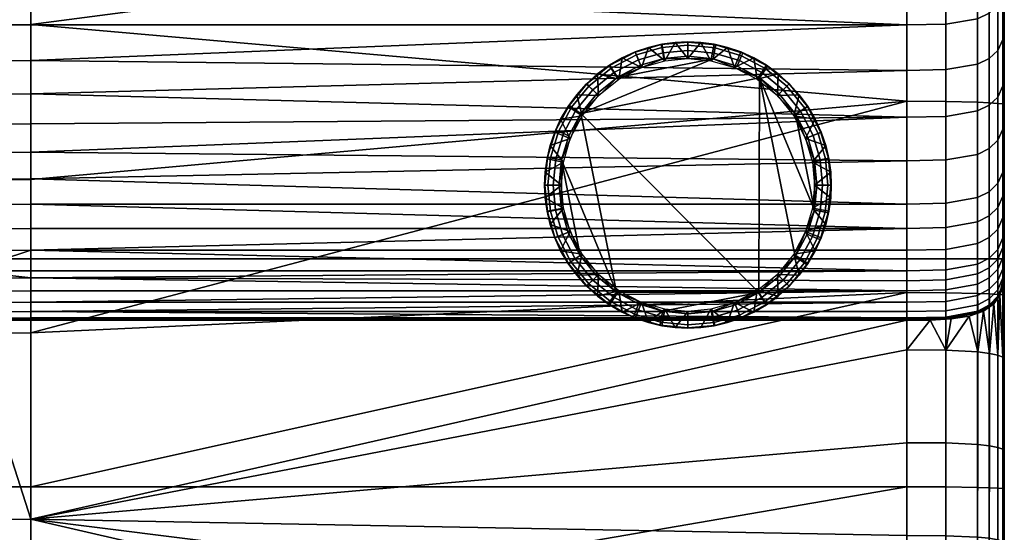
# Model space of a CAD drawing. Header units: millimetres. Extents: x -311 to 305, y -366 to 365.
# Tile 39 of 42: x 103 to 305, y 154 to 259. Entities that reach past the tile are written whole.
import ezdxf

# ---------------------------------------------------------------- set-up
doc = ezdxf.new("R2010")
doc.units = ezdxf.units.MM
doc.header["$MEASUREMENT"] = 0
for name, color, linetype in [('korpus', 251, 'Continuous'), ('nozky', 7, 'Continuous'), ('pudsymbol', 7, 'Continuous'), ('sedak', 60, 'Continuous')]:
    doc.layers.add(name, color=color, linetype=linetype)

msp = doc.modelspace()

# ---------------------------------------------------------------- meshes
at = {"layer": 'korpus'}
mesh = msp.add_polyface(dxfattribs=at)
corners = [(305, 307.33, 296.86), (305, 306.52, 315.79), (305, 271.21, 317.69), (305, 271.21, 269.33), (305, 308.49, 277.95), (305, 271.21, 75.91), (305, 300.63, 35.94), (305, 316.49, 75.91), (305, 306.23, 345.49), (305, 271.21, 366.05), (305, 306.44, 353.68), (305, 306.77, 361.92), (305, 308.52, 386.59), (305, 307.23, 370.15), (305, 271.21, 414.4), (305, 306.16, 334.74), (305, 310.3, 402.98), (305, 311.62, 240.19), (305, 271.21, 220.98), (305, 315.76, 202.52), (305, 326.31, 127.47), (305, 320.78, 164.96), (305, 271.21, 124.27), (305, 271.21, 172.62), (305, 230.83, 494.14), (305, 225.93, 476.66), (305, 271.21, 511.11), (305, 217.32, 442.15), (305, 225.93, 414.4), (305, 312.54, 419.32), (305, 311.36, 411.16), (305, 313.79, 427.39), (305, 248.49, 549.5), (305, 239.65, 522.97), (305, 317.34, 448.15), (305, 258, 575.79), (305, 271.21, 559.47), (305, 267.22, 599.22), (305, 316.49, 559.47), (305, 274.82, 617.02), (305, 316.49, 656.18), (305, 283.77, 636.19), (305, 288.83, 646.18), (305, 296.08, 659.43), (305, 292.82, 653.62), (305, 299.41, 664.86), (305, 308.65, 678.08), (305, 302.7, 670.07), (305, 322.68, 476.89)]
mesh.append_faces([[corners[k] for k in face] for face in [(0, 1, 2, 2), (3, 0, 2, 2), (0, 3, 4, 4), (5, 6, 7, 7), (2, 8, 9, 9), (9, 10, 11, 11), (9, 8, 10, 10), (12, 9, 13, 13), (11, 13, 9, 9), (14, 9, 12, 12), (15, 8, 2, 2), (12, 16, 14, 14), (17, 18, 19, 19), (20, 21, 22, 22), (19, 23, 21, 21), (7, 20, 22, 22), (24, 25, 26, 26), (27, 28, 14, 14), (29, 14, 30, 30), (31, 14, 29, 29), (26, 32, 33, 33), (33, 24, 26, 26), (14, 31, 34, 34), (34, 26, 14, 14), (14, 26, 25, 25), (14, 16, 30, 30), (35, 32, 36, 36), (36, 32, 26, 26), (37, 35, 36, 36), (38, 39, 37, 37), (40, 41, 39, 39), (41, 40, 42, 42), (37, 36, 38, 38), (40, 43, 44, 44), (42, 40, 44, 44), (40, 39, 38, 38), (45, 43, 40, 40), (40, 46, 47, 47), (34, 48, 26, 26)]])
mesh = msp.add_polyface(dxfattribs=at)
corners = [(105, 258.17, 24.76), (285, 242.42, 24.54), (105, 226.32, 24.39), (105, 289.7, 25.51), (285, 281.78, 25.27), (-5.98, 311.9, 357.45), (-17.82, 310.28, 349.73), (-24.25, 309.88, 356.28), (-25, 308.87, 323.82), (-10.28, 311.11, 350.21), (4.63, 312.19, 325.64), (80.33, 258.11, 24.76), (80.78, 289.62, 25.51), (79.87, 226.26, 24.39), (79.42, 194.74, 24.24), (105, 194.79, 24.24), (78.97, 163.09, 24.21), (105, 163.13, 24.2), (78.54, 132.1, 24.26), (105, 132.14, 24.25), (78.09, 100.06, 24.4), (105, 100.1, 24.4), (55.58, 257.89, 24.76), (56.54, 289.38, 25.52), (54.61, 226.08, 24.4), (53.66, 194.58, 24.25), (52.73, 162.95, 24.22), (51.84, 131.98, 24.27), (50.95, 99.95, 24.41), (30.65, 257.5, 24.77), (32.24, 288.91, 25.53), (29.07, 225.76, 24.41), (27.54, 194.32, 24.27), (26.06, 162.74, 24.23), (24.7, 131.81, 24.28), (23.37, 99.8, 24.42), (5.47, 256.9, 24.78), (7.86, 288.18, 25.53), (3.11, 225.29, 24.43), (0.86, 193.97, 24.28), (-1.26, 162.48, 24.25), (-3.13, 131.6, 24.3), (-4.87, 99.62, 24.43), (-19.96, 256.04, 24.8), (-16.57, 287.1, 25.54), (-23.29, 224.63, 24.44), (-26.42, 193.5, 24.3), (-29.28, 162.15, 24.26), (-31.71, 131.36, 24.31), (93.11, 321.08, 27.19), (45.66, 320.51, 27.19), (22.04, 319.81, 27.2), (69.36, 320.91, 27.19), (-1.45, 318.74, 27.2)]
mesh.append_faces([[corners[k] for k in face] for face in [(0, 1, 2, 2), (3, 4, 0, 0), (5, 6, 7, 7), (8, 6, 9, 10), (11, 12, 3, 0), (13, 11, 0, 2), (14, 13, 2, 15), (16, 14, 15, 17), (18, 16, 17, 19), (20, 18, 19, 21), (22, 23, 12, 11), (24, 22, 11, 13), (25, 24, 13, 14), (26, 25, 14, 16), (27, 26, 16, 18), (28, 27, 18, 20), (29, 30, 23, 22), (31, 29, 22, 24), (32, 31, 24, 25), (33, 32, 25, 26), (34, 33, 26, 27), (35, 34, 27, 28), (36, 37, 30, 29), (38, 36, 29, 31), (39, 38, 31, 32), (40, 39, 32, 33), (41, 40, 33, 34), (42, 41, 34, 35), (43, 44, 37, 36), (45, 43, 36, 38), (46, 45, 38, 39), (47, 46, 39, 40), (48, 47, 40, 41), (12, 49, 3, 3), (30, 50, 23, 23), (37, 51, 30, 30), (12, 23, 52, 52), (37, 44, 53, 53)]])
mesh = msp.add_polyface(dxfattribs=at)
corners = [(285, 242.42, 24.54), (105, 258.17, 24.76), (285, 281.78, 25.27), (105, 289.7, 25.51), (285, 301.46, 25.97), (285, 311.28, 26.49), (305, 271.21, 124.27), (305, 225.93, 124.27), (305, 225.93, 75.91), (305, 271.21, 75.91), (305, 271.21, 172.62), (305, 225.93, 172.62), (305, 271.21, 220.98), (305, 225.93, 220.98), (305, 271.21, 269.33), (305, 225.93, 269.33), (305, 271.21, 317.69), (305, 225.93, 317.69), (305, 271.21, 366.05), (305, 225.93, 366.05), (305, 271.21, 414.4), (305, 225.93, 414.4), (305, 316.49, 75.91), (305, 316.49, 559.47), (305, 271.21, 559.47), (305, 271.21, 511.11), (305, 316.49, 511.11), (305, 281.02, 35.27), (305, 241.77, 34.53), (305, 311.62, 240.19), (305, 320.78, 164.96), (305, 315.76, 202.52), (305, 300.63, 35.94), (305, 308.49, 277.95), (305, 306.16, 334.74), (305, 306.52, 315.79), (292.99, 301.43, 26.16), (292.99, 311.26, 26.67), (299.52, 301.28, 27.36), (299.52, 311.12, 27.87), (301.92, 301.14, 28.61), (301.92, 310.99, 29.13), (303.64, 300.98, 30.42), (303.64, 310.83, 30.93), (304.67, 300.8, 32.84), (304.67, 310.64, 33.35), (293, 281.75, 25.45), (299.53, 281.59, 26.66), (301.92, 281.45, 27.92), (303.64, 281.3, 29.73), (304.67, 281.14, 32.16), (293, 242.39, 24.72), (299.52, 242.24, 25.93), (301.92, 242.11, 27.19), (303.64, 241.97, 29), (304.67, 241.85, 31.42), (304.67, 309.27, 334.73), (304.67, 309.34, 345.43), (305, 306.23, 345.49), (304.67, 309.54, 353.58), (305, 306.44, 353.68), (305, 310.44, 36.45)]
mesh.append_faces([[corners[k] for k in face] for face in [(0, 1, 2, 2), (2, 3, 4, 4), (3, 5, 4, 4), (6, 7, 8, 9), (10, 11, 7, 6), (12, 13, 11, 10), (14, 15, 13, 12), (16, 17, 15, 14), (18, 19, 17, 16), (20, 21, 19, 18), (6, 9, 22, 22), (23, 24, 25, 26), (27, 9, 28, 28), (12, 29, 14, 14), (30, 10, 6, 6), (31, 12, 10, 10), (27, 32, 9, 9), (33, 14, 29, 29), (34, 16, 35, 35), (36, 4, 5, 37), (38, 36, 37, 39), (40, 38, 39, 41), (42, 40, 41, 43), (44, 42, 43, 45), (46, 2, 4, 36), (47, 46, 36, 38), (48, 47, 38, 40), (49, 48, 40, 42), (50, 49, 42, 44), (51, 0, 2, 46), (52, 51, 46, 47), (53, 52, 47, 48), (54, 53, 48, 49), (55, 54, 49, 50), (56, 57, 58, 34), (57, 59, 60, 58), (50, 44, 32, 27), (44, 45, 61, 32), (55, 50, 27, 28)]])
mesh = msp.add_polyface(dxfattribs=at)
corners = [(105, 163.13, 24.2), (105, 194.79, 24.24), (285, 203.05, 24.27), (105, 226.32, 24.39), (285, 242.42, 24.54), (305, 225.93, 124.27), (305, 180.64, 124.27), (305, 180.64, 75.91), (305, 225.93, 75.91), (305, 225.93, 172.62), (305, 180.64, 172.62), (305, 225.93, 220.98), (305, 180.64, 220.98), (305, 225.93, 269.33), (305, 180.64, 269.33), (305, 225.93, 317.69), (305, 180.64, 317.69), (305, 162.7, 34.21), (305, 202.51, 34.25), (305, 170.47, 361.12), (305, 207.08, 357.7), (305, 271.21, 75.91), (305, 241.77, 34.53), (305, 225.93, 366.05), (305, 207.47, 373.09), (305, 207.28, 364.91), (305, 207.63, 377.74), (305, 207.89, 382.59), (305, 209.19, 396.44), (305, 211.05, 409.73), (305, 225.93, 414.4), (305, 215.35, 433.05), (305, 213.32, 422.8), (305, 217.32, 442.15), (305, 271.21, 414.4), (305, 221.51, 459.74), (305, 225.93, 476.66), (292.99, 203.03, 24.45), (293, 242.39, 24.72), (299.52, 202.89, 25.66), (299.52, 242.24, 25.93), (301.92, 202.78, 26.91), (301.92, 242.11, 27.19), (303.64, 202.66, 28.72), (303.64, 241.97, 29), (304.67, 202.56, 31.15), (304.67, 241.85, 31.42), (293, 163.11, 24.39), (285, 163.13, 24.2), (299.52, 163, 25.6), (301.92, 162.91, 26.86), (303.64, 162.81, 28.67), (304.67, 162.73, 31.1)]
mesh.append_faces([[corners[k] for k in face] for face in [(0, 1, 2, 2), (1, 3, 4, 4), (4, 2, 1, 1), (5, 6, 7, 8), (9, 10, 6, 5), (11, 12, 10, 9), (13, 14, 12, 11), (15, 16, 14, 13), (7, 17, 18, 18), (19, 16, 20, 20), (16, 15, 20, 20), (8, 7, 18, 18), (21, 8, 22, 22), (18, 22, 8, 8), (15, 23, 20, 20), (24, 25, 23, 23), (25, 20, 23, 23), (26, 24, 23, 23), (27, 26, 23, 23), (28, 27, 23, 23), (29, 28, 30, 30), (23, 30, 28, 28), (31, 32, 30, 30), (29, 30, 32, 32), (33, 31, 30, 30), (34, 35, 33, 33), (34, 36, 35, 35), (37, 2, 4, 38), (39, 37, 38, 40), (41, 39, 40, 42), (43, 41, 42, 44), (45, 43, 44, 46), (47, 48, 2, 37), (49, 47, 37, 39), (50, 49, 39, 41), (51, 50, 41, 43), (52, 51, 43, 45), (45, 46, 22, 18), (52, 45, 18, 17)]])
mesh = msp.add_polyface(dxfattribs=at)
corners = [(105, 100.1, 24.4), (105, 132.14, 24.25), (285, 124.32, 24.28), (285, 84.95, 24.49), (105, 163.13, 24.2), (285, 163.13, 24.2), (285, 203.05, 24.27), (305, 135.36, 124.27), (305, 90.08, 124.27), (305, 90.08, 75.91), (305, 135.36, 75.91), (305, 135.36, 172.62), (305, 90.08, 172.62), (305, 135.36, 220.98), (305, 90.08, 220.98), (305, 135.36, 269.33), (305, 90.08, 269.33), (305, 135.36, 317.69), (305, 90.08, 317.69), (305, 180.64, 124.27), (305, 180.64, 75.91), (305, 180.64, 172.62), (305, 180.64, 220.98), (305, 180.64, 269.33), (305, 180.64, 317.69), (305, 162.7, 34.21), (305, 123.99, 34.31), (305, 84.74, 34.48), (305, 170.47, 361.12), (305, 151.55, 362.87), (305, 94.76, 367.95), (305, 90.08, 366.05), (305, 132.46, 364.62), (305, 113.69, 366.3), (293, 124.3, 24.47), (293, 163.11, 24.39), (299.53, 124.21, 25.68), (299.52, 163, 25.6), (301.92, 124.14, 26.95), (301.92, 162.91, 26.86), (303.64, 124.07, 28.76), (303.64, 162.81, 28.67), (304.67, 124.01, 31.2), (304.67, 162.73, 31.1), (292.99, 84.94, 24.67), (299.52, 84.87, 25.88), (301.92, 84.83, 27.14), (303.64, 84.78, 28.95), (304.67, 84.74, 31.38)]
mesh.append_faces([[corners[k] for k in face] for face in [(0, 1, 2, 2), (2, 3, 0, 0), (1, 4, 5, 5), (5, 2, 1, 1), (6, 5, 4, 4), (7, 8, 9, 10), (11, 12, 8, 7), (13, 14, 12, 11), (15, 16, 14, 13), (17, 18, 16, 15), (19, 7, 10, 20), (21, 11, 7, 19), (22, 13, 11, 21), (23, 15, 13, 22), (24, 17, 15, 23), (25, 10, 26, 26), (9, 27, 26, 26), (10, 9, 26, 26), (10, 25, 20, 20), (28, 29, 24, 24), (17, 24, 29, 29), (30, 31, 18, 18), (32, 33, 17, 17), (32, 17, 29, 29), (17, 33, 18, 18), (18, 33, 30, 30), (34, 2, 5, 35), (36, 34, 35, 37), (38, 36, 37, 39), (40, 38, 39, 41), (42, 40, 41, 43), (44, 3, 2, 34), (45, 44, 34, 36), (46, 45, 36, 38), (47, 46, 38, 40), (48, 47, 40, 42), (42, 43, 25, 26), (48, 42, 26, 27)]])
at = {"layer": 'nozky'}
mesh = msp.add_polyface(dxfattribs=at)
corners = [(240, 251.18, 25), (240, 254.63, 3.47), (237.35, 254.51, 3.47), (235.27, 250.75, 25), (234.64, 254.14, 3.47), (231.9, 253.49, 3.47), (230.43, 249.36, 25), (229.16, 252.56, 3.47), (225.77, 246.95, 25), (226.48, 251.34, 3.47), (223.89, 249.83, 3.47), (221.44, 248.04, 3.47), (221.62, 243.57, 25), (219.18, 246, 3.47), (217.14, 243.74, 3.47), (225.46, 247.32), (230.25, 249.81), (235.04, 251.2), (245.17, 251.16), (217.98, 239.9), (240, 251.67), (224.21, 249.23, 1.05), (219.66, 245.52, 1.05), (219.22, 245.96, 2.25), (223.87, 249.75, 2.25), (224.8, 248.32, 0.25), (220.43, 244.76, 0.25), (229.41, 251.93, 1.05), (229.18, 252.51, 2.25), (229.81, 250.92, 0.25), (234.61, 253.44, 1.05), (234.49, 254.05, 2.25), (234.81, 252.37, 0.25), (240, 253.95, 1.05), (240, 254.57, 2.25), (240, 252.87, 0.25), (221.27, 243.91)]
mesh.append_faces([[corners[k] for k in face] for face in [(0, 1, 2, 2), (3, 4, 5, 5), (6, 5, 7, 7), (8, 9, 10, 10), (8, 10, 11, 11), (9, 6, 7, 7), (4, 3, 2, 2), (12, 13, 14, 14), (13, 12, 11, 11), (0, 2, 3, 3), (6, 9, 8, 8), (8, 11, 12, 12), (3, 5, 6, 6), (15, 16, 17, 17), (18, 19, 15, 15), (15, 17, 18, 18), (20, 18, 17, 17), (21, 22, 23, 24), (25, 26, 22, 21), (27, 21, 24, 28), (29, 25, 21, 27), (30, 27, 28, 31), (32, 29, 27, 30), (33, 30, 31, 34), (35, 32, 30, 33), (23, 13, 11, 11), (24, 11, 10, 10), (23, 14, 13, 13), (24, 23, 11, 11), (28, 9, 7, 7), (31, 28, 7, 5), (4, 31, 5, 5), (28, 24, 10, 9), (34, 31, 4, 2), (34, 2, 1, 1), (29, 16, 15, 25), (35, 20, 17, 32), (32, 17, 16, 29), (25, 15, 36, 26)]])
mesh = msp.add_polyface(dxfattribs=at)
corners = [(258.38, 243.57, 25), (262.86, 243.74, 3.47), (260.82, 246, 3.47), (254.23, 246.95, 25), (258.56, 248.04, 3.47), (256.11, 249.83, 3.47), (253.52, 251.34, 3.47), (249.57, 249.36, 25), (250.84, 252.56, 3.47), (248.1, 253.49, 3.47), (244.73, 250.75, 25), (245.36, 254.14, 3.47), (240, 251.18, 25), (242.65, 254.51, 3.47), (240, 254.63, 3.47), (217.98, 239.9), (245.17, 251.16), (254.71, 247.2), (250.13, 249.65), (245.61, 253.39, 1.05), (240, 253.95, 1.05), (240, 254.57, 2.25), (245.73, 254, 2.25), (245.4, 252.33, 0.25), (240, 252.87, 0.25), (251.01, 251.76, 1.05), (251.25, 252.33, 2.25), (250.59, 250.76, 0.25), (255.98, 249.1, 1.05), (256.33, 249.62, 2.25), (255.38, 248.2, 0.25), (260.34, 245.52, 1.05), (260.78, 245.96, 2.25), (259.57, 244.76, 0.25), (240, 251.67), (258.73, 243.91)]
mesh.append_faces([[corners[k] for k in face] for face in [(0, 1, 2, 2), (3, 4, 5, 5), (3, 5, 6, 6), (4, 0, 2, 2), (7, 8, 9, 9), (10, 9, 11, 11), (12, 13, 14, 14), (13, 10, 11, 11), (8, 7, 6, 6), (0, 4, 3, 3), (3, 6, 7, 7), (10, 13, 12, 12), (7, 9, 10, 10), (15, 16, 17, 17), (16, 18, 17, 17), (19, 20, 21, 22), (23, 24, 20, 19), (25, 19, 22, 26), (27, 23, 19, 25), (28, 25, 26, 29), (30, 27, 25, 28), (31, 28, 29, 32), (33, 30, 28, 31), (21, 14, 13, 13), (22, 13, 11, 11), (26, 22, 9, 8), (6, 26, 8, 8), (5, 29, 6, 6), (22, 11, 9, 9), (2, 32, 4, 4), (13, 22, 21, 21), (2, 1, 32, 32), (5, 4, 29, 29), (23, 16, 34, 24), (16, 23, 27, 18), (6, 29, 26, 26), (30, 17, 18, 27), (32, 29, 4, 4), (33, 35, 17, 30)]])
mesh = msp.add_polyface(dxfattribs=at)
corners = [(218.24, 239.41, 25), (217.14, 243.74, 3.47), (215.36, 241.3, 3.47), (215.83, 234.75, 25), (213.85, 238.71, 3.47), (212.62, 236.02, 3.47), (211.69, 233.29, 3.47), (214.43, 229.91, 25), (211.05, 230.54, 3.47), (210.67, 227.83, 3.47), (214, 225.18, 25), (210.56, 225.18, 3.47), (210.67, 222.54, 3.47), (221.62, 243.57, 25), (214.03, 230.35), (215.53, 235.32), (217.98, 239.9), (225.29, 203.17), (225.46, 247.32), (221.27, 243.91), (254.71, 247.2), (254.54, 203.05), (211.79, 230.8, 1.05), (211.23, 225.18, 1.05), (210.61, 225.18, 2.25), (211.18, 230.92, 2.25), (212.85, 230.58, 0.25), (212.32, 225.18, 0.25), (213.42, 236.19, 1.05), (212.85, 236.43, 2.25), (214.43, 235.78, 0.25), (216.08, 241.16, 1.05), (215.57, 241.51, 2.25), (216.99, 240.56, 0.25), (219.66, 245.52, 1.05), (219.22, 245.96, 2.25), (220.43, 244.76, 0.25), (213.52, 225.18)]
mesh.append_faces([[corners[k] for k in face] for face in [(0, 1, 2, 2), (3, 4, 5, 5), (3, 5, 6, 6), (4, 0, 2, 2), (7, 8, 9, 9), (10, 9, 11, 11), (12, 10, 11, 11), (8, 7, 6, 6), (0, 4, 3, 3), (3, 6, 7, 7), (7, 9, 10, 10), (13, 1, 0, 0), (14, 15, 16, 16), (16, 17, 14, 14), (18, 16, 19, 19), (20, 21, 16, 16), (22, 23, 24, 25), (26, 27, 23, 22), (28, 22, 25, 29), (30, 26, 22, 28), (31, 28, 29, 32), (33, 30, 28, 31), (34, 31, 32, 35), (36, 33, 31, 34), (24, 11, 9, 9), (25, 9, 8, 8), (29, 6, 5, 5), (29, 5, 4, 4), (25, 8, 6, 6), (32, 2, 1, 1), (32, 4, 2, 2), (29, 25, 6, 6), (35, 32, 1, 1), (29, 4, 32, 32), (26, 14, 37, 27), (33, 16, 15, 30), (36, 19, 16, 33), (30, 15, 14, 26), (9, 25, 24, 24)]])
mesh = msp.add_polyface(dxfattribs=at)
corners = [(244.73, 199.62, 25), (242.65, 195.86, 3.47), (245.36, 196.23, 3.47), (248.1, 196.88, 3.47), (249.57, 201.01, 25), (250.84, 197.81, 3.47), (253.52, 199.03, 3.47), (254.23, 203.42, 25), (256.11, 200.54, 3.47), (258.38, 206.8, 25), (258.56, 202.32, 3.47), (260.82, 204.36, 3.47), (240, 199.18, 25), (240, 195.74, 3.47), (240, 198.7), (234.83, 199.21), (244.96, 199.17), (254.54, 203.05), (262.02, 210.47), (258.73, 206.46), (249.75, 200.56), (254.71, 247.2), (255.79, 201.14, 1.05), (260.34, 204.84, 1.05), (260.78, 204.4, 2.25), (256.13, 200.62, 2.25), (255.2, 202.05, 0.25), (259.57, 205.61, 0.25), (250.59, 198.44, 1.05), (250.82, 197.86, 2.25), (250.19, 199.45, 0.25), (245.39, 196.93, 1.05), (245.51, 196.32, 2.25), (245.19, 197.99, 0.25), (240, 196.42, 1.05), (240, 195.8, 2.25), (240, 197.5, 0.25), (237.35, 195.86, 3.47)]
mesh.append_faces([[corners[k] for k in face] for face in [(0, 1, 2, 2), (0, 2, 3, 3), (4, 5, 6, 6), (7, 6, 8, 8), (5, 4, 3, 3), (9, 10, 11, 11), (10, 7, 8, 8), (0, 3, 4, 4), (4, 6, 7, 7), (7, 10, 9, 9), (12, 13, 1, 0), (14, 15, 16, 16), (17, 18, 19, 19), (17, 20, 16, 16), (17, 16, 15, 15), (21, 18, 17, 17), (22, 23, 24, 25), (26, 27, 23, 22), (28, 22, 25, 29), (30, 26, 22, 28), (31, 28, 29, 32), (33, 30, 28, 31), (34, 31, 32, 35), (36, 33, 31, 34), (25, 8, 6, 6), (25, 6, 29, 29), (5, 29, 6, 6), (3, 29, 5, 5), (10, 25, 24, 24), (10, 8, 25, 25), (32, 3, 2, 2), (35, 32, 2, 1), (13, 35, 1, 1), (37, 35, 13, 13), (29, 3, 32, 32), (30, 20, 17, 26), (33, 16, 20, 30), (26, 17, 19, 27), (36, 14, 16, 33)]])
mesh = msp.add_polyface(dxfattribs=at)
corners = [(258.38, 206.8, 25), (260.82, 204.36, 3.47), (262.86, 206.62, 3.47), (261.76, 210.96, 25), (264.64, 209.07, 3.47), (266.16, 211.66, 3.47), (264.17, 215.61, 25), (267.38, 214.35, 3.47), (265.57, 220.45, 25), (268.31, 217.08, 3.47), (268.95, 219.83, 3.47), (269.33, 222.54, 3.47), (266, 225.18, 25), (265.97, 220.02), (264.47, 215.05), (262.02, 210.47), (254.71, 247.2), (266.01, 230.15), (266.48, 225.18), (268.21, 219.57, 1.05), (268.76, 225.18, 1.05), (269.39, 225.18, 2.25), (268.82, 219.45, 2.25), (267.15, 219.78, 0.25), (267.68, 225.18, 0.25), (266.58, 214.18, 1.05), (267.15, 213.94, 2.25), (265.58, 214.59, 0.25), (263.92, 209.2, 1.05), (264.43, 208.86, 2.25), (263.02, 209.81, 0.25), (260.34, 204.84, 1.05), (260.78, 204.4, 2.25), (259.57, 205.61, 0.25), (269.44, 225.18, 3.47), (258.56, 202.32, 3.47), (258.73, 206.46)]
mesh.append_faces([[corners[k] for k in face] for face in [(0, 1, 2, 2), (3, 4, 5, 5), (6, 5, 7, 7), (4, 3, 2, 2), (0, 2, 3, 3), (3, 5, 6, 6), (8, 9, 10, 10), (8, 10, 11, 11), (8, 11, 12, 12), (6, 9, 8, 8), (9, 6, 7, 7), (13, 14, 15, 15), (15, 16, 13, 13), (17, 18, 13, 13), (19, 20, 21, 22), (23, 24, 20, 19), (25, 19, 22, 26), (27, 23, 19, 25), (28, 25, 26, 29), (30, 27, 25, 28), (31, 28, 29, 32), (33, 30, 28, 31), (21, 34, 11, 11), (22, 10, 9, 9), (26, 9, 7, 7), (22, 11, 10, 10), (29, 5, 4, 4), (32, 2, 1, 1), (32, 1, 35, 35), (29, 4, 2, 2), (26, 7, 5, 5), (22, 21, 11, 11), (29, 26, 5, 5), (32, 29, 2, 2), (22, 9, 26, 26), (23, 13, 18, 24), (30, 15, 14, 27), (33, 36, 15, 30), (27, 14, 13, 23)]])
mesh = msp.add_polyface(dxfattribs=at)
corners = [(266, 225.18, 25), (269.44, 225.18, 3.47), (269.33, 227.83, 3.47), (265.57, 229.91, 25), (268.95, 230.54, 3.47), (264.17, 234.75, 25), (268.31, 233.29, 3.47), (267.38, 236.02, 3.47), (266.16, 238.71, 3.47), (261.76, 239.41, 25), (264.64, 241.3, 3.47), (262.86, 243.74, 3.47), (258.38, 243.57, 25), (269.33, 222.54, 3.47), (265.97, 220.02), (254.71, 247.2), (262.13, 239.72), (264.62, 234.93), (266.01, 230.15), (258.73, 243.91), (264.04, 240.98, 1.05), (260.34, 245.52, 1.05), (260.78, 245.96, 2.25), (264.56, 241.32, 2.25), (263.14, 240.38, 0.25), (259.57, 244.76, 0.25), (266.75, 235.77, 1.05), (267.32, 236, 2.25), (265.74, 235.37, 0.25), (268.25, 230.57, 1.05), (268.87, 230.69, 2.25), (267.19, 230.37, 0.25), (268.76, 225.18, 1.05), (269.39, 225.18, 2.25), (267.68, 225.18, 0.25), (266.48, 225.18)]
mesh.append_faces([[corners[k] for k in face] for face in [(0, 1, 2, 2), (3, 2, 4, 4), (5, 6, 7, 7), (5, 7, 8, 8), (6, 3, 4, 4), (9, 10, 11, 11), (10, 9, 8, 8), (3, 6, 5, 5), (5, 8, 9, 9), (9, 11, 12, 12), (0, 13, 1, 1), (0, 2, 3, 3), (14, 15, 16, 16), (16, 17, 18, 18), (19, 16, 15, 15), (14, 16, 18, 18), (20, 21, 22, 23), (24, 25, 21, 20), (26, 20, 23, 27), (28, 24, 20, 26), (29, 26, 27, 30), (31, 28, 26, 29), (32, 29, 30, 33), (34, 31, 29, 32), (11, 10, 23, 23), (8, 23, 10, 10), (7, 27, 8, 8), (4, 30, 6, 6), (2, 30, 4, 4), (6, 27, 7, 7), (1, 33, 2, 2), (8, 27, 23, 23), (2, 33, 30, 30), (30, 27, 6, 6), (23, 22, 11, 11), (19, 25, 24, 16), (16, 24, 28, 17), (31, 18, 17, 28), (34, 35, 18, 31)]])
mesh = msp.add_polyface(dxfattribs=at)
corners = [(221.62, 206.8, 25), (219.18, 204.36, 3.47), (221.44, 202.32, 3.47), (225.77, 203.42, 25), (223.89, 200.54, 3.47), (226.48, 199.03, 3.47), (230.43, 201.01, 25), (229.16, 197.81, 3.47), (235.27, 199.62, 25), (231.9, 196.88, 3.47), (234.64, 196.23, 3.47), (240, 199.18, 25), (237.35, 195.86, 3.47), (240, 195.74, 3.47), (254.54, 203.05), (225.29, 203.17), (217.98, 239.9), (217.87, 210.65), (221.27, 206.46), (234.83, 199.21), (229.87, 200.72), (234.39, 196.97, 1.05), (240, 196.42, 1.05), (240, 195.8, 2.25), (234.27, 196.36, 2.25), (234.6, 198.04, 0.25), (240, 197.5, 0.25), (228.99, 198.61, 1.05), (228.75, 198.03, 2.25), (229.41, 199.61, 0.25), (224.02, 201.27, 1.05), (223.67, 200.75, 2.25), (224.62, 202.17, 0.25), (219.66, 204.84, 1.05), (219.22, 204.4, 2.25), (220.43, 205.61, 0.25), (240, 198.7)]
mesh.append_faces([[corners[k] for k in face] for face in [(0, 1, 2, 2), (3, 4, 5, 5), (6, 5, 7, 7), (8, 9, 10, 10), (11, 12, 13, 13), (12, 8, 10, 10), (9, 6, 7, 7), (4, 3, 2, 2), (0, 2, 3, 3), (6, 9, 8, 8), (8, 12, 11, 11), (3, 5, 6, 6), (14, 15, 16, 16), (17, 15, 18, 18), (19, 20, 15, 15), (15, 14, 19, 19), (21, 22, 23, 24), (25, 26, 22, 21), (27, 21, 24, 28), (29, 25, 21, 27), (30, 27, 28, 31), (32, 29, 27, 30), (33, 30, 31, 34), (35, 32, 30, 33), (10, 24, 12, 12), (7, 28, 9, 9), (5, 28, 7, 7), (9, 24, 10, 10), (2, 31, 4, 4), (34, 2, 1, 1), (31, 5, 4, 4), (12, 24, 23, 23), (36, 26, 25, 19), (5, 31, 28, 28), (29, 20, 19, 25), (32, 15, 20, 29), (34, 31, 2, 2), (15, 32, 35, 18), (28, 24, 9, 9)]])
mesh = msp.add_polyface(dxfattribs=at)
corners = [(214.43, 220.45, 25), (210.67, 222.54, 3.47), (211.05, 219.83, 3.47), (211.69, 217.08, 3.47), (215.83, 215.61, 25), (212.62, 214.35, 3.47), (213.85, 211.66, 3.47), (218.24, 210.96, 25), (215.36, 209.07, 3.47), (221.62, 206.8, 25), (217.14, 206.62, 3.47), (219.18, 204.36, 3.47), (214, 225.18, 25), (213.52, 225.18), (214.03, 230.35), (213.99, 220.22), (217.87, 210.65), (215.38, 215.44), (225.29, 203.17), (215.96, 209.39, 1.05), (219.66, 204.84, 1.05), (219.22, 204.4, 2.25), (215.44, 209.05, 2.25), (216.86, 209.99, 0.25), (220.43, 205.61, 0.25), (213.25, 214.6, 1.05), (212.68, 214.37, 2.25), (214.26, 214.99, 0.25), (211.75, 219.79, 1.05), (211.13, 219.68, 2.25), (212.81, 220, 0.25), (211.23, 225.18, 1.05), (210.61, 225.18, 2.25), (212.32, 225.18, 0.25), (210.56, 225.18, 3.47), (221.27, 206.46)]
mesh.append_faces([[corners[k] for k in face] for face in [(0, 1, 2, 2), (0, 2, 3, 3), (4, 5, 6, 6), (7, 6, 8, 8), (9, 10, 11, 11), (10, 7, 8, 8), (5, 4, 3, 3), (12, 1, 0, 0), (0, 3, 4, 4), (7, 10, 9, 9), (4, 6, 7, 7), (13, 14, 15, 15), (16, 17, 15, 15), (16, 15, 14, 14), (18, 16, 14, 14), (19, 20, 21, 22), (23, 24, 20, 19), (25, 19, 22, 26), (27, 23, 19, 25), (28, 25, 26, 29), (30, 27, 25, 28), (31, 28, 29, 32), (33, 30, 28, 31), (11, 10, 21, 21), (10, 8, 22, 22), (6, 22, 8, 8), (5, 26, 6, 6), (2, 29, 3, 3), (1, 29, 2, 2), (3, 26, 5, 5), (34, 32, 1, 1), (10, 22, 21, 21), (3, 29, 26, 26), (1, 32, 29, 29), (26, 22, 6, 6), (35, 24, 23, 16), (27, 17, 16, 23), (30, 15, 17, 27), (15, 30, 33, 13)]])
at = {"layer": 'pudsymbol'}
mesh = msp.add_polyface(dxfattribs=at)
corners = [(-305, -360), (305, -360), (305, 210), (-155, 210), (-305, -360), (-305, 360), (305, 360), (-155, 210), (305, 210)]
mesh.append_faces([[corners[k] for k in face] for face in [(0, 1, 2, 3), (7, 5, 4, 4), (7, 8, 6, 5)]])
at = {"layer": 'sedak'}
mesh = msp.add_polyface(dxfattribs=at)
corners = [(105, 231.94, 531.66), (285, 239.11, 553.03), (105, 237.75, 549.07), (105, 243.93, 566.6), (285, 248.76, 579.65), (105, 250.8, 584.99), (285, 258.13, 603.39), (105, 258.13, 603.39), (105, 274.89, 640.84), (285, 284.05, 658.42), (105, 284.05, 658.42), (285, 295.84, 677.57), (105, 295.84, 677.57), (285, 309.1, 693.75), (105, 309.1, 693.75), (105, 316.38, 700.03), (285, 325.07, 705.08), (105, 325.07, 705.08), (105, 330.2, 706.84), (285, 335.27, 707.72), (105, 335.27, 707.72), (78.94, 243.81, 566.6), (78.95, 237.64, 549.06), (78.93, 250.68, 584.99), (78.92, 258.01, 603.4), (78.91, 265.75, 621.52), (105, 265.88, 621.51), (78.9, 274.76, 640.85), (78.89, 283.91, 658.43), (78.89, 295.7, 677.58), (78.97, 308.94, 693.76), (51.55, 243.24, 566.58), (51.63, 237.07, 549.02), (51.47, 250.1, 585), (51.4, 257.41, 603.41), (51.33, 265.13, 621.54), (51.26, 274.1, 640.87), (51.3, 308.05, 693.78), (51.15, 294.9, 677.61), (79.5, 330.03, 706.85), (79.4, 327.47, 706.08), (105, 327.63, 706.07), (79.71, 335.11, 707.73), (79.95, 340.05, 707.75), (105, 340.21, 707.74), (80.2, 344.76, 706.91), (105, 344.91, 706.89), (80.44, 349.14, 705.22), (105, 349.29, 705.21), (80.68, 353.11, 702.7), (105, 353.26, 702.68), (52.5, 329.1, 706.88), (52.28, 326.53, 706.11), (53.01, 334.2, 707.77), (53.58, 339.17, 707.79), (54.17, 343.92, 706.95), (54.76, 348.35, 705.27), (55.32, 352.36, 702.75), (92.25, 325.04, 705.08), (79.31, 324.9, 705.09), (65.98, 324.57, 705.1), (105, 354.67, 701.48), (92.95, 354.64, 701.49), (80.77, 354.52, 701.5), (68.34, 354.25, 701.52), (65.35, 315.87, 700.05), (92.2, 316.35, 700.03), (79.01, 316.21, 700.04)]
mesh.append_faces([[corners[k] for k in face] for face in [(0, 1, 2, 2), (3, 4, 5, 5), (5, 6, 7, 7), (8, 9, 10, 10), (10, 11, 12, 12), (12, 13, 14, 14), (15, 16, 17, 17), (18, 19, 20, 20), (21, 22, 2, 3), (23, 21, 3, 5), (24, 23, 5, 7), (25, 24, 7, 26), (27, 25, 26, 8), (28, 27, 8, 10), (29, 28, 10, 12), (30, 29, 12, 14), (31, 32, 22, 21), (33, 31, 21, 23), (34, 33, 23, 24), (35, 34, 24, 25), (36, 35, 25, 27), (37, 38, 29, 30), (39, 40, 41, 18), (42, 39, 18, 20), (43, 42, 20, 44), (45, 43, 44, 46), (47, 45, 46, 48), (49, 47, 48, 50), (51, 52, 40, 39), (53, 51, 39, 42), (54, 53, 42, 43), (55, 54, 43, 45), (56, 55, 45, 47), (57, 56, 47, 49), (41, 58, 17, 17), (40, 59, 58, 58), (40, 60, 59, 59), (40, 58, 41, 41), (52, 60, 40, 40), (61, 62, 50, 50), (49, 50, 62, 62), (63, 49, 62, 62), (49, 63, 64, 57), (37, 30, 65, 65), (30, 14, 66, 66), (30, 67, 65, 65), (66, 14, 15, 15), (66, 67, 30, 30), (67, 59, 60, 60), (59, 66, 58, 58), (66, 17, 58, 58), (66, 15, 17, 17), (65, 67, 60, 60), (66, 59, 67, 67)]])
mesh = msp.add_polyface(dxfattribs=at)
corners = [(285, 239.11, 553.03), (285, 248.76, 579.65), (105, 243.93, 566.6), (105, 237.75, 549.07), (285, 258.13, 603.39), (105, 250.8, 584.99), (285, 265.88, 621.51), (105, 265.88, 621.51), (105, 258.13, 603.39), (285, 274.89, 640.84), (105, 274.89, 640.84), (105, 316.38, 700.03), (105, 309.1, 693.75), (285, 309.1, 693.75), (285, 316.38, 700.03), (105, 327.63, 706.07), (105, 325.07, 705.08), (285, 325.07, 705.08), (285, 330.2, 706.84), (105, 330.2, 706.84), (285, 335.27, 707.72), (105, 335.27, 707.72), (285, 340.21, 707.74), (105, 340.21, 707.74), (105, 344.91, 706.89), (285, 344.91, 706.89), (285, 349.29, 705.21), (105, 349.29, 705.21), (105, 353.26, 702.68), (285, 353.26, 702.68), (105, 354.67, 701.48), (285, 354.67, 701.48), (285, 322, 703.6), (105, 295.84, 677.57), (285, 295.84, 677.57), (285, 302.43, 686.15), (105, 284.05, 658.42), (285, 284.05, 658.42), (285, 287.7, 664.87), (285, 291.53, 671.06), (285, 279.99, 650.9), (293, 248.92, 579.57), (293, 239.28, 552.96), (292.99, 258.29, 603.3), (293, 266.04, 621.42), (293, 275.05, 640.75), (293, 280.15, 650.81), (292.99, 284.21, 658.33), (292.99, 287.84, 664.75), (299.52, 288.82, 664.03), (299.52, 285.27, 657.75), (293, 291.65, 670.91), (293.02, 295.93, 677.39), (293.02, 302.5, 685.95), (293.02, 309.16, 693.55), (293, 316.43, 699.84), (293, 322.06, 703.43), (292.99, 325.14, 704.91), (293, 330.23, 706.66), (293, 335.27, 707.53), (293, 340.14, 707.56), (293, 344.84, 706.72), (292.99, 349.2, 705.05), (292.99, 353.14, 702.54), (292.99, 354.54, 701.35)]
mesh.append_faces([[corners[k] for k in face] for face in [(0, 1, 2, 2), (2, 3, 0, 0), (4, 5, 1, 1), (4, 6, 7, 7), (7, 8, 4, 4), (6, 9, 10, 10), (10, 7, 6, 6), (11, 12, 13, 13), (13, 14, 11, 11), (15, 16, 17, 17), (17, 18, 15, 15), (19, 15, 18, 18), (20, 19, 18, 18), (21, 22, 23, 23), (22, 21, 20, 20), (24, 23, 22, 22), (22, 25, 24, 24), (24, 26, 27, 27), (26, 24, 25, 25), (28, 27, 26, 26), (26, 29, 28, 28), (30, 28, 29, 29), (29, 31, 30, 30), (11, 14, 32, 32), (11, 32, 17, 17), (33, 34, 35, 35), (33, 35, 13, 13), (36, 37, 38, 38), (36, 38, 39, 39), (36, 39, 34, 34), (10, 9, 40, 40), (10, 40, 37, 37), (41, 1, 0, 42), (43, 4, 1, 41), (44, 6, 4, 43), (45, 9, 6, 44), (46, 40, 9, 45), (47, 37, 40, 46), (48, 38, 37, 47), (49, 48, 47, 50), (51, 39, 38, 48), (52, 34, 39, 51), (53, 35, 34, 52), (54, 13, 35, 53), (55, 14, 13, 54), (56, 32, 14, 55), (57, 17, 32, 56), (58, 18, 17, 57), (59, 20, 18, 58), (60, 22, 20, 59), (61, 25, 22, 60), (62, 26, 25, 61), (63, 29, 26, 62), (63, 64, 31, 29)]])
mesh = msp.add_polyface(dxfattribs=at)
corners = [(299.52, 240.41, 552.5), (293, 239.28, 552.96), (292.99, 230.34, 526.11), (299.52, 231.49, 525.7), (301.92, 241.58, 552.03), (301.92, 232.68, 525.29), (303.64, 243.28, 551.38), (303.64, 234.39, 524.7), (304.67, 245.56, 550.54), (304.67, 236.69, 523.93), (299.52, 250.03, 579.05), (293, 248.92, 579.57), (301.92, 251.18, 578.54), (303.64, 252.85, 577.83), (304.67, 255.1, 576.91), (299.52, 259.37, 602.75), (292.99, 258.29, 603.3), (301.92, 260.5, 602.19), (303.64, 262.14, 601.43), (304.67, 264.36, 600.43), (299.52, 267.11, 620.84), (293, 266.04, 621.42), (301.92, 268.22, 620.26), (303.64, 269.84, 619.44), (304.67, 272.02, 618.36), (299.52, 276.12, 640.16), (293, 275.05, 640.75), (301.92, 277.23, 639.56), (303.64, 278.84, 638.72), (304.67, 281, 637.6), (299.52, 281.22, 650.23), (293, 280.15, 650.81), (301.92, 282.33, 649.63), (303.64, 283.93, 648.77), (304.67, 286.08, 647.62), (299.52, 285.27, 657.75), (292.99, 284.21, 658.33), (301.92, 286.38, 657.14), (303.64, 287.97, 656.28), (304.67, 290.1, 655.11), (301.92, 289.85, 663.31), (299.52, 288.82, 664.03), (303.64, 291.36, 662.31), (304.67, 293.41, 661.01), (299.53, 292.53, 670.04), (293, 291.65, 670.91), (292.99, 287.84, 664.75), (301.92, 293.47, 669.19), (303.64, 294.88, 668.04), (304.67, 296.83, 666.58), (299.55, 296.61, 676.28), (293.02, 295.93, 677.39), (301.94, 297.38, 675.22), (303.66, 298.58, 673.81), (304.67, 300.31, 672.07), (299.55, 303.06, 684.77), (293.02, 302.5, 685.95), (301.94, 303.74, 683.63), (303.66, 304.81, 682.12), (304.67, 306.41, 680.25), (305, 239.65, 522.97), (305, 248.49, 549.5), (305, 258, 575.79), (305, 267.22, 599.22), (305, 274.82, 617.02), (305, 283.77, 636.19), (305, 288.83, 646.18), (305, 292.82, 653.62), (305, 296.08, 659.43), (305, 299.41, 664.86), (305, 302.7, 670.07), (305, 308.65, 678.08)]
mesh.append_faces([[corners[k] for k in face] for face in [(0, 1, 2, 3), (4, 0, 3, 5), (6, 4, 5, 7), (8, 6, 7, 9), (10, 11, 1, 0), (12, 10, 0, 4), (13, 12, 4, 6), (14, 13, 6, 8), (15, 16, 11, 10), (17, 15, 10, 12), (18, 17, 12, 13), (19, 18, 13, 14), (20, 21, 16, 15), (22, 20, 15, 17), (23, 22, 17, 18), (24, 23, 18, 19), (25, 26, 21, 20), (27, 25, 20, 22), (28, 27, 22, 23), (29, 28, 23, 24), (30, 31, 26, 25), (32, 30, 25, 27), (33, 32, 27, 28), (34, 33, 28, 29), (35, 36, 31, 30), (37, 35, 30, 32), (38, 37, 32, 33), (39, 38, 33, 34), (40, 41, 35, 37), (42, 40, 37, 38), (43, 42, 38, 39), (44, 45, 46, 41), (47, 44, 41, 40), (48, 47, 40, 42), (49, 48, 42, 43), (50, 51, 45, 44), (52, 50, 44, 47), (53, 52, 47, 48), (54, 53, 48, 49), (55, 56, 51, 50), (57, 55, 50, 52), (58, 57, 52, 53), (59, 58, 53, 54), (8, 9, 60, 61), (19, 14, 62, 63), (63, 64, 24, 19), (14, 8, 61, 62), (34, 29, 65, 66), (43, 39, 67, 68), (49, 43, 68, 69), (39, 34, 66, 67), (59, 54, 70, 71), (54, 49, 69, 70), (29, 24, 64, 65)]])
mesh = msp.add_polyface(dxfattribs=at)
corners = [(285, 76.7, 379.49), (105, 53.35, 381.39), (285, 57.59, 381.06), (285, 114.9, 376.2), (105, 69.27, 380.11), (285, 95.8, 377.87), (285, 197.83, 382.37), (105, 197.56, 375.48), (285, 197.61, 377.33), (105, 199.14, 396.4), (105, 197.83, 382.37), (285, 201.06, 410.44), (285, 199.14, 396.4), (285, 203.42, 424.26), (105, 201.06, 410.44), (285, 205.5, 434.87), (105, 206.1, 437.7), (105, 203.42, 424.26), (285, 207.55, 444.35), (285, 211.77, 462.06), (105, 211.77, 462.06), (105, 207.55, 444.35), (285, 216.25, 479.19), (285, 221.27, 497), (105, 221.27, 497), (105, 216.25, 479.19), (285, 230.17, 526.18), (105, 226.42, 514.22), (105, 231.94, 531.66), (285, 239.11, 553.03), (105, 156.46, 372.45), (285, 153.09, 372.76), (285, 172.18, 371), (285, 191.27, 369.23), (285, 197.38, 368.66), (285, 133.84, 374.51), (105, 197.38, 368.66), (285, 197.38, 368.66), (285, 197.49, 372.49), (292.99, 76.68, 379.31), (292.99, 57.57, 380.87), (292.99, 95.78, 377.69), (292.99, 114.87, 376.02), (299.52, 114.68, 374.83), (299.52, 95.62, 376.49), (292.99, 133.8, 374.33), (293, 153.04, 372.58), (293, 172.13, 370.82), (293.01, 191.21, 369.05), (289.76, 197.41, 368.61), (297.81, 198.22, 367.7), (294.06, 197.64, 368.36), (299.54, 190.85, 367.87), (293, 197.8, 377.37), (293, 197.67, 372.53), (293.01, 198.02, 382.4), (293, 199.33, 396.43), (293, 201.25, 410.45), (293, 203.6, 424.25), (293, 205.69, 434.85), (293, 207.73, 444.31), (293, 211.95, 462.02), (292.99, 216.43, 479.14), (292.99, 221.44, 496.95), (292.99, 230.34, 526.11), (293, 239.28, 552.96), (289.76, 197.41, 368.61), (294.06, 197.64, 368.36), (297.81, 198.22, 367.7)]
mesh.append_faces([[corners[k] for k in face] for face in [(0, 1, 2, 2), (3, 4, 5, 5), (6, 7, 8, 8), (9, 10, 6, 6), (11, 9, 12, 12), (13, 14, 11, 11), (13, 15, 16, 16), (16, 17, 13, 13), (18, 16, 15, 15), (18, 19, 20, 20), (20, 21, 18, 18), (22, 20, 19, 19), (22, 23, 24, 24), (24, 25, 22, 22), (23, 26, 27, 27), (27, 24, 23, 23), (28, 27, 26, 26), (29, 28, 26, 26), (30, 31, 32, 32), (30, 32, 33, 33), (30, 33, 34, 34), (30, 3, 35, 35), (30, 35, 31, 31), (36, 37, 38, 38), (36, 38, 8, 8), (39, 0, 2, 40), (41, 5, 0, 39), (42, 3, 5, 41), (43, 42, 41, 44), (45, 35, 3, 42), (46, 31, 35, 45), (47, 32, 31, 46), (48, 33, 32, 47), (49, 33, 48, 48), (34, 33, 49, 49), (48, 50, 51, 51), (48, 51, 49, 49), (52, 50, 48, 48), (53, 8, 38, 54), (55, 6, 8, 53), (56, 12, 6, 55), (57, 11, 12, 56), (58, 13, 11, 57), (59, 15, 13, 58), (60, 18, 15, 59), (61, 19, 18, 60), (62, 22, 19, 61), (63, 23, 22, 62), (64, 26, 23, 63), (65, 29, 26, 64), (54, 66, 67, 67), (66, 54, 38, 38), (37, 66, 38, 38), (68, 54, 67, 67)]])
mesh = msp.add_polyface(dxfattribs=at)
corners = [(303.65, 202.09, 377.76), (301.93, 200.28, 377.66), (301.92, 200.13, 372.87), (303.65, 201.94, 373.02), (304.67, 204.52, 377.81), (304.67, 204.36, 373.11), (303.65, 202.34, 382.72), (301.93, 200.52, 382.64), (304.67, 204.78, 382.72), (303.65, 203.65, 396.67), (301.93, 201.83, 396.63), (304.67, 206.09, 396.63), (301.92, 203.73, 410.44), (299.52, 202.47, 410.47), (299.53, 200.56, 396.56), (303.64, 205.54, 410.34), (304.67, 207.96, 410.12), (299.52, 204.81, 424.13), (293, 203.6, 424.25), (293, 201.25, 410.45), (301.92, 206.07, 423.98), (303.64, 207.86, 423.73), (304.67, 210.26, 423.35), (299.52, 206.89, 434.66), (293, 205.69, 434.85), (301.92, 208.13, 434.44), (303.64, 209.91, 434.12), (304.67, 212.3, 433.66), (299.52, 208.91, 444.04), (293, 207.73, 444.31), (301.92, 210.15, 443.76), (303.64, 211.92, 443.37), (304.67, 214.29, 442.83), (299.52, 213.13, 461.74), (293, 211.95, 462.02), (301.92, 214.36, 461.44), (303.64, 216.12, 461.02), (304.67, 218.49, 460.46), (299.52, 217.6, 478.84), (292.99, 216.43, 479.14), (301.92, 218.82, 478.52), (303.64, 220.57, 478.06), (304.67, 222.92, 477.45), (299.52, 222.6, 496.59), (292.99, 221.44, 496.95), (301.92, 223.8, 496.23), (303.64, 225.53, 495.71), (304.67, 227.85, 495.02), (299.52, 231.49, 525.7), (292.99, 230.34, 526.11), (301.92, 232.68, 525.29), (303.64, 234.39, 524.7), (304.67, 236.69, 523.93), (304.11, 202.59, 362.86), (304.67, 204.18, 364.89), (302.83, 200.74, 364.9), (305, 207.08, 357.7), (305, 207.63, 377.74), (305, 207.89, 382.59), (305, 209.19, 396.44), (305, 207.47, 373.09), (305, 211.05, 409.73), (305, 213.32, 422.8), (305, 215.35, 433.05), (305, 217.32, 442.15), (305, 221.51, 459.74), (305, 225.93, 476.66), (305, 207.28, 364.91), (305, 230.83, 494.14), (305, 239.65, 522.97)]
mesh.append_faces([[corners[k] for k in face] for face in [(0, 1, 2, 3), (4, 0, 3, 5), (6, 7, 1, 0), (8, 6, 0, 4), (9, 10, 7, 6), (11, 9, 6, 8), (12, 13, 14, 10), (15, 12, 10, 9), (16, 15, 9, 11), (17, 18, 19, 13), (20, 17, 13, 12), (21, 20, 12, 15), (22, 21, 15, 16), (23, 24, 18, 17), (25, 23, 17, 20), (26, 25, 20, 21), (27, 26, 21, 22), (28, 29, 24, 23), (30, 28, 23, 25), (31, 30, 25, 26), (32, 31, 26, 27), (33, 34, 29, 28), (35, 33, 28, 30), (36, 35, 30, 31), (37, 36, 31, 32), (38, 39, 34, 33), (40, 38, 33, 35), (41, 40, 35, 36), (42, 41, 36, 37), (43, 44, 39, 38), (45, 43, 38, 40), (46, 45, 40, 41), (47, 46, 41, 42), (48, 49, 44, 43), (50, 48, 43, 45), (51, 50, 45, 46), (52, 51, 46, 47), (3, 53, 54, 54), (53, 3, 55, 55), (56, 54, 53, 53), (54, 5, 3, 3), (8, 4, 57, 58), (11, 8, 58, 59), (4, 5, 60, 57), (22, 16, 61, 62), (27, 22, 62, 63), (37, 32, 64, 65), (42, 37, 65, 66), (32, 27, 63, 64), (16, 11, 59, 61), (5, 54, 67, 60), (67, 54, 56, 56), (52, 47, 68, 69), (47, 42, 66, 68)]])
mesh = msp.add_polyface(dxfattribs=at)
corners = [(105, 53.35, 381.39), (285, 76.7, 379.49), (105, 61.3, 380.76), (105, 69.27, 380.11), (285, 95.8, 377.87), (285, 114.9, 376.2), (105, 109.05, 376.75), (105, 156.46, 372.45), (285, 197.38, 368.66), (105, 197.38, 368.66), (105, 197.38, 368.66), (285, 197.61, 377.33), (105, 197.56, 375.48), (285, 197.83, 382.37), (105, 197.83, 382.37), (285, 199.14, 396.4), (105, 199.14, 396.4), (285, 201.06, 410.44), (105, 201.06, 410.44), (285, 203.42, 424.26), (105, 203.42, 424.26), (105, 206.1, 437.7), (285, 207.55, 444.35), (105, 207.55, 444.35), (105, 211.77, 462.06), (285, 216.25, 479.19), (105, 216.25, 479.19), (78.99, 216.14, 479.15), (78.99, 211.66, 462), (78.98, 221.16, 496.97), (105, 221.27, 497), (78.97, 226.31, 514.2), (105, 226.42, 514.22), (78.96, 231.83, 531.65), (105, 231.94, 531.66), (78.95, 237.64, 549.06), (105, 237.75, 549.07), (51.95, 215.6, 478.95), (52.01, 211.11, 461.77), (51.87, 220.61, 496.81), (51.79, 225.76, 514.09), (51.71, 231.27, 531.57), (51.63, 237.07, 549.02), (92.06, 207.53, 444.33), (65.71, 207.24, 444.18), (79, 207.44, 444.28), (77.74, 69.21, 380.15), (77.64, 61.24, 380.8), (78.78, 197.71, 382.29), (78.71, 197.44, 375.38), (78.92, 199.03, 396.33), (78.98, 200.95, 410.37), (79, 203.31, 424.19), (79, 205.98, 437.63), (51.66, 197.12, 381.98), (51.52, 196.85, 375), (51.93, 198.46, 396), (52.04, 200.39, 410.05), (52.08, 202.75, 423.89), (52.08, 205.43, 437.35), (91.85, 197.35, 368.57), (65.12, 197.04, 368.18), (78.6, 197.26, 368.41), (61.04, 156.09, 372.07), (63.77, 108.81, 376.7), (91.85, 197.35, 368.57), (78.6, 197.26, 368.41), (65.12, 197.04, 368.18)]
mesh.append_faces([[corners[k] for k in face] for face in [(0, 1, 2, 2), (3, 2, 1, 1), (1, 4, 3, 3), (3, 5, 6, 6), (7, 6, 5, 5), (7, 8, 9, 9), (10, 11, 12, 12), (12, 13, 14, 14), (13, 15, 16, 16), (16, 17, 18, 18), (18, 19, 20, 20), (21, 22, 23, 23), (24, 25, 26, 26), (27, 28, 24, 26), (29, 27, 26, 30), (31, 29, 30, 32), (33, 31, 32, 34), (35, 33, 34, 36), (37, 38, 28, 27), (39, 37, 27, 29), (40, 39, 29, 31), (41, 40, 31, 33), (42, 41, 33, 35), (24, 43, 23, 23), (28, 44, 45, 45), (28, 45, 43, 43), (28, 43, 24, 24), (28, 38, 44, 44), (2, 3, 46, 47), (48, 49, 12, 14), (50, 48, 14, 16), (51, 50, 16, 18), (52, 51, 18, 20), (53, 52, 20, 21), (54, 55, 49, 48), (56, 54, 48, 50), (57, 56, 50, 51), (58, 57, 51, 52), (59, 58, 52, 53), (12, 60, 10, 10), (49, 61, 62, 62), (49, 62, 60, 60), (49, 60, 12, 12), (49, 55, 61, 61), (43, 21, 23, 23), (43, 45, 53, 53), (53, 21, 43, 43), (45, 44, 53, 53), (63, 64, 6, 7), (64, 46, 3, 3), (7, 65, 66, 63), (6, 64, 3, 3), (65, 7, 9, 9), (66, 67, 63, 63)]])
mesh = msp.add_polyface(dxfattribs=at)
corners = [(299.52, 76.57, 378.11), (292.99, 76.68, 379.31), (292.99, 57.57, 380.87), (299.52, 57.48, 379.67), (301.92, 76.45, 376.85), (301.92, 57.38, 378.41), (303.64, 76.29, 375.05), (303.64, 57.23, 376.61), (304.67, 76.08, 372.64), (304.67, 57.04, 374.18), (299.52, 95.62, 376.49), (292.99, 95.78, 377.69), (301.92, 95.48, 375.25), (303.64, 95.28, 373.45), (304.67, 95.04, 371.04), (301.92, 114.5, 373.59), (299.52, 114.68, 374.83), (303.64, 114.27, 371.8), (304.67, 113.99, 369.39), (299.52, 133.56, 373.14), (292.99, 133.8, 374.33), (292.99, 114.87, 376.02), (301.92, 133.35, 371.9), (303.64, 133.08, 370.11), (304.67, 132.78, 367.7), (299.52, 152.77, 371.39), (293, 153.04, 372.58), (301.92, 152.52, 370.15), (303.64, 152.22, 368.37), (304.67, 151.88, 365.96), (299.53, 171.81, 369.64), (293, 172.13, 370.82), (301.93, 171.53, 368.4), (303.65, 171.19, 366.61), (304.67, 170.82, 364.21), (299.54, 190.85, 367.87), (293.01, 191.21, 369.05), (301.93, 190.53, 366.63), (303.65, 190.16, 364.85), (304.67, 189.76, 362.44), (300.75, 199.25, 366.55), (302.83, 200.74, 364.9), (304.11, 202.59, 362.86), (297.81, 198.22, 367.7), (305, 56.79, 371.09), (305, 75.82, 369.54), (305, 94.76, 367.95), (305, 113.69, 366.3), (305, 132.46, 364.62), (305, 151.55, 362.87), (305, 170.47, 361.12), (305, 207.08, 357.7), (299.53, 199.01, 377.54), (293, 197.8, 377.37), (293, 197.67, 372.53), (299.53, 198.88, 372.73), (301.93, 200.28, 377.66), (301.92, 200.13, 372.87), (299.54, 199.25, 382.55), (293.01, 198.02, 382.4), (301.93, 200.52, 382.64), (299.53, 200.56, 396.56), (293, 199.33, 396.43), (301.93, 201.83, 396.63), (299.52, 202.47, 410.47), (293, 201.25, 410.45), (297.81, 198.22, 367.7), (300.75, 199.25, 366.55), (302.83, 200.74, 364.9), (303.65, 201.94, 373.02)]
mesh.append_faces([[corners[k] for k in face] for face in [(0, 1, 2, 3), (4, 0, 3, 5), (6, 4, 5, 7), (8, 6, 7, 9), (10, 11, 1, 0), (12, 10, 0, 4), (13, 12, 4, 6), (14, 13, 6, 8), (15, 16, 10, 12), (17, 15, 12, 13), (18, 17, 13, 14), (19, 20, 21, 16), (22, 19, 16, 15), (23, 22, 15, 17), (24, 23, 17, 18), (25, 26, 20, 19), (27, 25, 19, 22), (28, 27, 22, 23), (29, 28, 23, 24), (30, 31, 26, 25), (32, 30, 25, 27), (33, 32, 27, 28), (34, 33, 28, 29), (35, 36, 31, 30), (37, 35, 30, 32), (38, 37, 32, 33), (39, 38, 33, 34), (40, 35, 37, 37), (37, 38, 41, 41), (41, 38, 42, 42), (40, 37, 41, 41), (40, 43, 35, 35), (42, 38, 39, 39), (8, 9, 44, 45), (18, 14, 46, 47), (24, 18, 47, 48), (34, 29, 49, 50), (29, 24, 48, 49), (39, 34, 50, 50), (14, 8, 45, 46), (39, 50, 51, 51), (51, 42, 39, 39), (52, 53, 54, 55), (56, 52, 55, 57), (58, 59, 53, 52), (60, 58, 52, 56), (61, 62, 59, 58), (63, 61, 58, 60), (64, 65, 62, 61), (55, 66, 67, 67), (54, 66, 55, 55), (57, 67, 68, 68), (67, 57, 55, 55), (68, 69, 57, 57)]])

doc.saveas('drawing.dxf')
